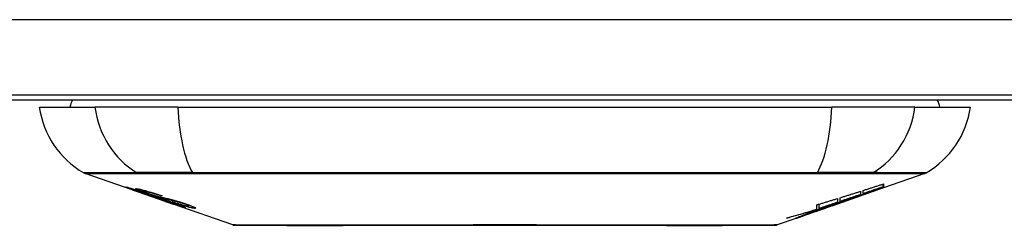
# Model space of a CAD drawing. Header units: inches. Extents: x 9 to 285, y 21 to 142.
# Tile 7 of 140: x 38.148 to 39.439, y 21.177 to 21.447. Entities that reach past the tile are written whole.
import ezdxf

# ---------------------------------------------------------------- set-up
doc = ezdxf.new("R2010")
doc.units = ezdxf.units.IN
doc.header["$MEASUREMENT"] = 0
doc.layers.add('Visible Edges(ANSI)', color=7, linetype='Continuous', lineweight=25)
doc.layers.add('Visible Tangent Edges(ANSI)', color=7, linetype='Continuous', lineweight=25)

msp = doc.modelspace()

# ---------------------------------------------------------------- linework, layer by layer
at = {"layer": 'Visible Edges(ANSI)'}
for p, q in [((68.5865, 21.3481), (8.9815, 21.3481)), ((37.284, 21.3421), (40.284, 21.3421)), ((38.1738, 21.3323), (38.2465, 21.3323)), ((38.3553, 21.3323), (38.2465, 21.3323)), ((38.3553, 21.3323), (39.2127, 21.3323)), ((39.3215, 21.3323), (39.2127, 21.3323)), ((39.3215, 21.3323), (39.3942, 21.3323)), ((38.2955, 21.2238), (38.2337, 21.2454)), ((39.3344, 21.2454), (39.2805, 21.2266)), ((39.28, 21.2278), (39.28, 21.2314)), ((39.2805, 21.2316), (39.2805, 21.2272)), ((38.2955, 21.2238), (38.3033, 21.2211)), ((38.2959, 21.2244), (38.2959, 21.2252)), ((38.3033, 21.2211), (38.3037, 21.2209)), ((38.3388, 21.2086), (38.3037, 21.2209)), ((38.3091, 21.2223), (38.3091, 21.2237)), ((38.3165, 21.2181), (38.3165, 21.2185)), ((39.2131, 21.203), (39.2795, 21.2262)), ((39.2503, 21.2219), (39.2503, 21.2176)), ((39.2538, 21.2188), (39.2538, 21.223)), ((39.2588, 21.2193), (39.2588, 21.22)), ((39.2805, 21.2267), (39.2795, 21.2263)), ((39.2795, 21.2262), (39.2795, 21.2264)), ((39.2805, 21.2268), (39.2805, 21.2266)), ((38.3331, 21.2159), (38.3331, 21.2165)), ((38.3392, 21.2085), (38.349, 21.205)), ((38.4272, 21.1777), (38.349, 21.205)), ((39.1958, 21.1992), (39.1958, 21.205)), ((39.2203, 21.2069), (39.2119, 21.204)), ((39.2166, 21.2048), (39.2166, 21.2055)), ((39.2198, 21.2123), (39.2198, 21.2073)), ((39.2235, 21.2086), (39.2235, 21.2135)), ((39.2386, 21.2121), (39.2386, 21.2127)), ((38.3563, 21.2037), (38.3563, 21.2046)), ((38.3699, 21.2026), (38.3699, 21.2039)), ((39.2131, 21.203), (39.1718, 21.1885)), ((39.185, 21.1936), (39.185, 21.1939)), ((39.185, 21.1932), (39.185, 21.1936)), ((39.1918, 21.1972), (39.1918, 21.198)), ((39.1925, 21.1962), (39.1925, 21.1964)), ((39.1925, 21.1962), (39.1925, 21.1958)), ((39.193, 21.1984), (39.193, 21.2041)), ((39.2045, 21.2001), (39.2045, 21.2004)), ((39.2115, 21.2025), (39.2115, 21.2026)), ((39.2119, 21.204), (39.2119, 21.2043)), ((39.2145, 21.2036), (39.2145, 21.204)), ((39.1653, 21.1862), (39.1408, 21.1777)), ((39.1653, 21.1862), (39.1653, 21.1862)), ((39.175, 21.1897), (39.1675, 21.1871)), ((39.1675, 21.1871), (39.1675, 21.1876)), ((39.1731, 21.1891), (39.1731, 21.1897))]:
    msp.add_line(p, q, dxfattribs=at)
at = {"layer": 'Visible Edges(ANSI)', "flags": 128}
for points in [[(39.2538, 21.223), (39.2549, 21.2234), (39.256, 21.2237), (39.2571, 21.2241), (39.2582, 21.2244), (39.2593, 21.2248), (39.2605, 21.2251), (39.2616, 21.2255), (39.2627, 21.2259), (39.2638, 21.2262), (39.2649, 21.2266), (39.266, 21.2269), (39.2671, 21.2273), (39.2683, 21.2277), (39.2694, 21.228), (39.2705, 21.2284), (39.2716, 21.2287), (39.2727, 21.2291), (39.2738, 21.2294), (39.2749, 21.2298), (39.2761, 21.2302), (39.2772, 21.2305), (39.2783, 21.2309), (39.2794, 21.2312), (39.2805, 21.2316)], [(38.3058, 21.2205), (38.3046, 21.2209), (38.3035, 21.2213), (38.3023, 21.2217), (38.3012, 21.2221), (38.3001, 21.2225), (38.299, 21.2229), (38.298, 21.2232), (38.297, 21.2236), (38.296, 21.2239), (38.295, 21.2243), (38.294, 21.2247), (38.293, 21.225), (38.2921, 21.2254), (38.2912, 21.2257), (38.2904, 21.226), (38.2896, 21.2263), (38.289, 21.2265), (38.2885, 21.2268), (38.288, 21.227), (38.2875, 21.2272), (38.2872, 21.2273), (38.287, 21.2275), (38.2871, 21.2275), (38.2874, 21.2275)], [(38.2874, 21.2275), (38.2882, 21.2273), (38.2892, 21.2271), (38.2904, 21.2268), (38.2916, 21.2264), (38.2927, 21.2261), (38.2938, 21.2258), (38.295, 21.2255), (38.2962, 21.2251), (38.2976, 21.2246), (38.2991, 21.2242), (38.3006, 21.2237), (38.3021, 21.2232), (38.3035, 21.2228), (38.3049, 21.2223), (38.3062, 21.2219), (38.3074, 21.2215), (38.3085, 21.2211), (38.3097, 21.2207), (38.3109, 21.2203), (38.3121, 21.2199), (38.3133, 21.2195), (38.3146, 21.2191), (38.3158, 21.2187), (38.317, 21.2183)], [(38.2962, 21.2244), (38.2961, 21.2244), (38.296, 21.2244), (38.2959, 21.2244), (38.2959, 21.2244), (38.2959, 21.2244), (38.296, 21.2243), (38.2962, 21.2242), (38.2964, 21.2241), (38.2967, 21.224), (38.2971, 21.2238), (38.2975, 21.2236), (38.2981, 21.2234), (38.2987, 21.2232), (38.2994, 21.2229), (38.3001, 21.2227), (38.3008, 21.2224), (38.3016, 21.2221), (38.3022, 21.2219), (38.3028, 21.2217), (38.3035, 21.2215), (38.3042, 21.2212), (38.3048, 21.221), (38.3055, 21.2207), (38.3063, 21.2205)], [(38.3165, 21.2181), (38.3152, 21.2185), (38.3139, 21.219), (38.3126, 21.2194), (38.3113, 21.2198), (38.31, 21.2203), (38.3088, 21.2207), (38.3076, 21.2211), (38.3064, 21.2214), (38.3053, 21.2218), (38.3042, 21.2221), (38.3032, 21.2225), (38.3022, 21.2228), (38.3014, 21.223), (38.3006, 21.2233), (38.2999, 21.2235), (38.2992, 21.2237), (38.2987, 21.2238), (38.2982, 21.224), (38.2977, 21.2241), (38.2973, 21.2242), (38.297, 21.2243), (38.2967, 21.2243), (38.2964, 21.2244), (38.2962, 21.2244)], [(38.3156, 21.2191), (38.3129, 21.22), (38.3103, 21.221), (38.3081, 21.2218), (38.3064, 21.2224), (38.3051, 21.2229), (38.3041, 21.2233), (38.3033, 21.2237), (38.3025, 21.224), (38.3018, 21.2243), (38.3013, 21.2245), (38.3009, 21.2247), (38.3006, 21.2249), (38.3004, 21.225), (38.3003, 21.2251), (38.3002, 21.2252), (38.3002, 21.2253), (38.3002, 21.2253), (38.3003, 21.2254), (38.3004, 21.2254), (38.3006, 21.2254), (38.3008, 21.2254), (38.3011, 21.2253), (38.3014, 21.2253), (38.3017, 21.2253)], [(38.3017, 21.2253), (38.3025, 21.2251), (38.3035, 21.225), (38.3045, 21.2247), (38.3058, 21.2245), (38.3071, 21.2242), (38.3085, 21.2238), (38.3098, 21.2235), (38.3113, 21.2231), (38.3128, 21.2227), (38.3145, 21.2222), (38.3163, 21.2217), (38.3181, 21.2212), (38.3198, 21.2207), (38.3214, 21.2202), (38.323, 21.2197), (38.3244, 21.2193), (38.3257, 21.2189), (38.327, 21.2185), (38.3283, 21.2181), (38.3297, 21.2176), (38.331, 21.2172), (38.3323, 21.2168), (38.3336, 21.2163), (38.3349, 21.2159)], [(38.3257, 21.2138), (38.3249, 21.214), (38.3241, 21.2142), (38.3233, 21.2145), (38.3224, 21.2148), (38.3215, 21.2151), (38.3205, 21.2154), (38.3195, 21.2158), (38.3185, 21.2161), (38.3175, 21.2164), (38.3165, 21.2168), (38.3156, 21.2171), (38.3148, 21.2174), (38.314, 21.2176), (38.3132, 21.2179), (38.3125, 21.2181), (38.3117, 21.2184), (38.311, 21.2187), (38.3103, 21.2189), (38.3095, 21.2192), (38.3088, 21.2194), (38.308, 21.2197), (38.3073, 21.2199), (38.3065, 21.2202), (38.3058, 21.2205)], [(38.3063, 21.2205), (38.307, 21.2202), (38.3077, 21.22), (38.3084, 21.2197), (38.3091, 21.2195), (38.3098, 21.2193), (38.3104, 21.219), (38.3111, 21.2188), (38.3117, 21.2186), (38.3123, 21.2184), (38.3129, 21.2182), (38.3133, 21.218), (38.3138, 21.2179), (38.3142, 21.2178), (38.3146, 21.2176), (38.315, 21.2175), (38.3154, 21.2174), (38.3158, 21.2173), (38.3161, 21.2171), (38.3165, 21.217), (38.3168, 21.2169), (38.3171, 21.2168), (38.3174, 21.2168), (38.3177, 21.2167), (38.318, 21.2166)], [(38.3103, 21.2223), (38.3099, 21.2224), (38.3095, 21.2224), (38.3093, 21.2224), (38.3091, 21.2223), (38.3091, 21.2223), (38.3092, 21.2222), (38.3093, 21.2221), (38.3095, 21.2219), (38.3098, 21.2218), (38.3101, 21.2217), (38.3105, 21.2215), (38.311, 21.2213), (38.3115, 21.221), (38.3121, 21.2208), (38.3127, 21.2206), (38.3132, 21.2204), (38.3137, 21.2202), (38.3142, 21.22), (38.3147, 21.2198), (38.3152, 21.2197), (38.3158, 21.2195), (38.3163, 21.2193), (38.3169, 21.2191), (38.3174, 21.2189)], [(38.3331, 21.2159), (38.3324, 21.2161), (38.3316, 21.2164), (38.3309, 21.2166), (38.3302, 21.2168), (38.3294, 21.2171), (38.3287, 21.2173), (38.328, 21.2175), (38.3272, 21.2178), (38.3265, 21.218), (38.3258, 21.2182), (38.3251, 21.2185), (38.3243, 21.2187), (38.3236, 21.2189), (38.3229, 21.2191), (38.3219, 21.2194), (38.3208, 21.2197), (38.3195, 21.2201), (38.3182, 21.2205), (38.3167, 21.2209), (38.3152, 21.2213), (38.3136, 21.2216), (38.3123, 21.2219), (38.3112, 21.2222), (38.3103, 21.2223)], [(38.3367, 21.2123), (38.3359, 21.2126), (38.3349, 21.2128), (38.334, 21.2131), (38.333, 21.2134), (38.3319, 21.2137), (38.3308, 21.2141), (38.3297, 21.2144), (38.3286, 21.2147), (38.3275, 21.2151), (38.3265, 21.2154), (38.3256, 21.2157), (38.3247, 21.216), (38.3239, 21.2163), (38.3231, 21.2165), (38.3223, 21.2168), (38.3216, 21.217), (38.3208, 21.2173), (38.3201, 21.2175), (38.3193, 21.2178), (38.3186, 21.218), (38.3179, 21.2183), (38.3171, 21.2185), (38.3164, 21.2188), (38.3156, 21.2191)], [(38.317, 21.2183), (38.317, 21.2183), (38.3169, 21.2183), (38.3169, 21.2183), (38.3169, 21.2183), (38.3169, 21.2182), (38.3169, 21.2182), (38.3168, 21.2182), (38.3168, 21.2182), (38.3168, 21.2182), (38.3168, 21.2182), (38.3167, 21.2182), (38.3167, 21.2182), (38.3167, 21.2182), (38.3167, 21.2182), (38.3167, 21.2182), (38.3166, 21.2182), (38.3166, 21.2182), (38.3166, 21.2181), (38.3166, 21.2181), (38.3166, 21.2181), (38.3165, 21.2181), (38.3165, 21.2181), (38.3165, 21.2181), (38.3165, 21.2181)], [(38.3174, 21.2189), (38.3182, 21.2186), (38.3189, 21.2184), (38.3196, 21.2181), (38.3204, 21.2179), (38.3211, 21.2176), (38.3218, 21.2174), (38.3226, 21.2172), (38.3232, 21.217), (38.3238, 21.2168), (38.3244, 21.2166), (38.3249, 21.2164), (38.3254, 21.2163), (38.3258, 21.2161), (38.3263, 21.216), (38.3267, 21.2159), (38.3271, 21.2158), (38.3275, 21.2157), (38.3279, 21.2155), (38.3283, 21.2154), (38.3287, 21.2153), (38.329, 21.2152), (38.3294, 21.2151), (38.3297, 21.2151), (38.33, 21.215)], [(39.2235, 21.2135), (39.2246, 21.2138), (39.2257, 21.2142), (39.2269, 21.2145), (39.228, 21.2149), (39.2291, 21.2152), (39.2302, 21.2156), (39.2313, 21.2159), (39.2324, 21.2163), (39.2336, 21.2166), (39.2347, 21.217), (39.2358, 21.2173), (39.2369, 21.2177), (39.238, 21.218), (39.2391, 21.2184), (39.2402, 21.2187), (39.2414, 21.2191), (39.2425, 21.2194), (39.2436, 21.2198), (39.2447, 21.2201), (39.2458, 21.2205), (39.2469, 21.2208), (39.248, 21.2212), (39.2492, 21.2215), (39.2503, 21.2219)], [(39.2353, 21.2115), (39.237, 21.2121), (39.2387, 21.2128), (39.2405, 21.2134), (39.2423, 21.214), (39.244, 21.2147), (39.2458, 21.2153), (39.2476, 21.216), (39.2494, 21.2167), (39.2513, 21.2173), (39.2531, 21.218), (39.2549, 21.2187), (39.2568, 21.2193), (39.2586, 21.22), (39.2605, 21.2207), (39.2624, 21.2214), (39.2643, 21.2221), (39.2662, 21.2228), (39.2682, 21.2235), (39.2701, 21.2242), (39.2721, 21.2249), (39.274, 21.2256), (39.276, 21.2263), (39.278, 21.2271), (39.28, 21.2278)], [(39.2795, 21.2262), (39.2778, 21.2256), (39.2761, 21.225), (39.2744, 21.2245), (39.2728, 21.2239), (39.2711, 21.2233), (39.2694, 21.2227), (39.2677, 21.2221), (39.266, 21.2215), (39.2643, 21.2209), (39.2626, 21.2203), (39.2609, 21.2197), (39.2592, 21.2191), (39.2574, 21.2186), (39.2557, 21.218), (39.254, 21.2174), (39.2523, 21.2168), (39.2506, 21.2162), (39.2489, 21.2156), (39.2472, 21.215), (39.2455, 21.2145), (39.2438, 21.2139), (39.242, 21.2133), (39.2403, 21.2127), (39.2386, 21.2121)], [(39.28, 21.2278), (39.2789, 21.2274), (39.2778, 21.227), (39.2767, 21.2267), (39.2756, 21.2263), (39.2745, 21.2259), (39.2735, 21.2255), (39.2724, 21.2252), (39.2713, 21.2248), (39.2702, 21.2244), (39.2691, 21.2241), (39.268, 21.2237), (39.2669, 21.2233), (39.2658, 21.2229), (39.2647, 21.2226), (39.2636, 21.2222), (39.2625, 21.2218), (39.2614, 21.2214), (39.2603, 21.2211), (39.2592, 21.2207), (39.2581, 21.2203), (39.257, 21.2199), (39.256, 21.2196), (39.2549, 21.2192), (39.2538, 21.2188)], [(39.2805, 21.2272), (39.2797, 21.2269), (39.2788, 21.2266), (39.2779, 21.2262), (39.277, 21.2259), (39.2762, 21.2256), (39.2753, 21.2253), (39.2744, 21.225), (39.2735, 21.2246), (39.2726, 21.2243), (39.2717, 21.224), (39.2707, 21.2237), (39.2698, 21.2233), (39.2689, 21.223), (39.268, 21.2227), (39.2671, 21.2223), (39.2662, 21.222), (39.2652, 21.2217), (39.2643, 21.2213), (39.2634, 21.221), (39.2624, 21.2207), (39.2615, 21.2203), (39.2606, 21.22), (39.2597, 21.2197), (39.2588, 21.2193)], [(39.2588, 21.2193), (39.2597, 21.2196), (39.2606, 21.22), (39.2615, 21.2203), (39.2624, 21.2206), (39.2633, 21.2209), (39.2642, 21.2212), (39.2651, 21.2215), (39.266, 21.2218), (39.2669, 21.2221), (39.2678, 21.2224), (39.2687, 21.2227), (39.2696, 21.223), (39.2706, 21.2233), (39.2715, 21.2237), (39.2724, 21.224), (39.2733, 21.2243), (39.2742, 21.2246), (39.2751, 21.2249), (39.276, 21.2252), (39.2769, 21.2255), (39.2778, 21.2258), (39.2787, 21.2261), (39.2796, 21.2264), (39.2805, 21.2268)], [(38.318, 21.2166), (38.3183, 21.2165), (38.3187, 21.2164), (38.3191, 21.2162), (38.3195, 21.2161), (38.32, 21.216), (38.3204, 21.2159), (38.3209, 21.2157), (38.3214, 21.2156), (38.3219, 21.2155), (38.3224, 21.2153), (38.3229, 21.2152), (38.3235, 21.215), (38.324, 21.2149), (38.3245, 21.2148), (38.325, 21.2146), (38.3256, 21.2145), (38.3261, 21.2143), (38.3266, 21.2142), (38.3272, 21.214), (38.3278, 21.2139), (38.3283, 21.2137), (38.3289, 21.2136), (38.3296, 21.2134), (38.3302, 21.2132)], [(38.3401, 21.2097), (38.3394, 21.2099), (38.3388, 21.2101), (38.3381, 21.2103), (38.3374, 21.2105), (38.3367, 21.2107), (38.3361, 21.2108), (38.3355, 21.211), (38.3349, 21.2112), (38.3344, 21.2113), (38.3339, 21.2114), (38.3334, 21.2115), (38.333, 21.2117), (38.3325, 21.2118), (38.332, 21.2119), (38.3315, 21.212), (38.331, 21.2122), (38.3305, 21.2123), (38.3299, 21.2125), (38.3293, 21.2127), (38.3286, 21.2129), (38.3279, 21.2131), (38.3271, 21.2133), (38.3264, 21.2135), (38.3257, 21.2138)], [(38.33, 21.215), (38.3305, 21.2149), (38.331, 21.2147), (38.3315, 21.2146), (38.332, 21.2145), (38.3326, 21.2143), (38.3332, 21.2142), (38.3339, 21.214), (38.3345, 21.2139), (38.3352, 21.2137), (38.3359, 21.2136), (38.3366, 21.2134), (38.3373, 21.2133), (38.338, 21.2131), (38.3387, 21.213), (38.3394, 21.2128), (38.3401, 21.2126), (38.3408, 21.2125), (38.3414, 21.2123), (38.3422, 21.2122), (38.3429, 21.212), (38.3436, 21.2118), (38.3444, 21.2117), (38.3451, 21.2115), (38.3458, 21.2113)], [(38.3302, 21.2132), (38.3309, 21.213), (38.3316, 21.2128), (38.3324, 21.2125), (38.3333, 21.2123), (38.3341, 21.212), (38.335, 21.2118), (38.336, 21.2115), (38.3369, 21.2112), (38.3378, 21.2109), (38.3387, 21.2106), (38.3394, 21.2104), (38.3402, 21.2101), (38.3408, 21.2099), (38.3414, 21.2097), (38.3421, 21.2095), (38.3427, 21.2093), (38.3433, 21.2091), (38.344, 21.2089), (38.3446, 21.2087), (38.3452, 21.2085), (38.3459, 21.2082), (38.3465, 21.208), (38.3471, 21.2078), (38.3478, 21.2076)], [(38.3349, 21.2159), (38.3348, 21.2159), (38.3348, 21.2159), (38.3347, 21.2159), (38.3346, 21.2159), (38.3345, 21.2159), (38.3345, 21.2159), (38.3344, 21.2159), (38.3343, 21.2159), (38.3342, 21.2159), (38.3342, 21.2159), (38.3341, 21.2159), (38.334, 21.2159), (38.3339, 21.2159), (38.3339, 21.2159), (38.3338, 21.2159), (38.3337, 21.2159), (38.3336, 21.2159), (38.3336, 21.2159), (38.3335, 21.2159), (38.3334, 21.2159), (38.3333, 21.2159), (38.3332, 21.2159), (38.3332, 21.2159), (38.3331, 21.2159)], [(38.3552, 21.208), (38.3545, 21.2082), (38.3537, 21.2084), (38.3529, 21.2086), (38.3521, 21.2088), (38.3512, 21.209), (38.3504, 21.2092), (38.3496, 21.2093), (38.3489, 21.2095), (38.3482, 21.2096), (38.3475, 21.2098), (38.3469, 21.2099), (38.3463, 21.2101), (38.3456, 21.2102), (38.345, 21.2103), (38.3443, 21.2105), (38.3436, 21.2106), (38.3429, 21.2108), (38.3421, 21.211), (38.3413, 21.2112), (38.3404, 21.2114), (38.3395, 21.2116), (38.3386, 21.2119), (38.3376, 21.2121), (38.3367, 21.2123)], [(38.3646, 21.2007), (38.3643, 21.2007), (38.3641, 21.2008), (38.3637, 21.2008), (38.3633, 21.2009), (38.3629, 21.201), (38.3624, 21.2011), (38.3618, 21.2013), (38.3612, 21.2015), (38.3605, 21.2017), (38.3597, 21.2019), (38.3587, 21.2022), (38.3575, 21.2026), (38.3561, 21.203), (38.3544, 21.2036), (38.3527, 21.2042), (38.351, 21.2047), (38.3493, 21.2053), (38.3478, 21.2058), (38.3462, 21.2064), (38.3447, 21.2069), (38.3431, 21.2074), (38.3416, 21.208), (38.34, 21.2085), (38.3385, 21.2091)], [(38.3385, 21.2091), (38.3385, 21.2091), (38.3385, 21.2091), (38.3385, 21.209), (38.3386, 21.209), (38.3386, 21.209), (38.3386, 21.209), (38.3386, 21.209), (38.3387, 21.209), (38.3387, 21.209), (38.3387, 21.209), (38.3387, 21.209), (38.3388, 21.209), (38.3388, 21.209), (38.3388, 21.209), (38.3388, 21.209), (38.3389, 21.209), (38.3389, 21.209), (38.3389, 21.209), (38.3389, 21.209), (38.339, 21.209), (38.339, 21.209), (38.339, 21.209), (38.339, 21.209), (38.3391, 21.209)], [(38.3388, 21.2086), (38.3388, 21.2086), (38.3388, 21.2086), (38.3389, 21.2086), (38.3389, 21.2086), (38.3389, 21.2086), (38.3389, 21.2086), (38.3389, 21.2086), (38.339, 21.2086), (38.339, 21.2086), (38.339, 21.2086), (38.339, 21.2085), (38.339, 21.2085), (38.339, 21.2085), (38.3391, 21.2085), (38.3391, 21.2085), (38.3391, 21.2085), (38.3391, 21.2085), (38.3391, 21.2085), (38.3391, 21.2085), (38.3392, 21.2085), (38.3392, 21.2085), (38.3392, 21.2085), (38.3392, 21.2085), (38.3392, 21.2085)], [(38.3391, 21.209), (38.3407, 21.2085), (38.3423, 21.2079), (38.3439, 21.2074), (38.3455, 21.2068), (38.347, 21.2063), (38.3485, 21.2058), (38.3498, 21.2054), (38.3507, 21.2051), (38.3515, 21.2049), (38.352, 21.2047), (38.3524, 21.2046), (38.3529, 21.2044), (38.3533, 21.2043), (38.3537, 21.2042), (38.354, 21.2041), (38.3543, 21.204), (38.3546, 21.204), (38.3548, 21.2039), (38.3551, 21.2038), (38.3553, 21.2038), (38.3554, 21.2038), (38.3556, 21.2037), (38.3557, 21.2037), (38.3559, 21.2037)], [(38.3471, 21.2074), (38.3468, 21.2075), (38.3465, 21.2076), (38.3462, 21.2077), (38.3459, 21.2078), (38.3456, 21.2079), (38.3453, 21.208), (38.3449, 21.2081), (38.3446, 21.2082), (38.3443, 21.2083), (38.344, 21.2084), (38.3437, 21.2085), (38.3434, 21.2086), (38.3431, 21.2087), (38.3428, 21.2088), (38.3425, 21.2089), (38.3422, 21.209), (38.3419, 21.2091), (38.3417, 21.2092), (38.3414, 21.2093), (38.3411, 21.2094), (38.3409, 21.2095), (38.3406, 21.2095), (38.3404, 21.2096), (38.3401, 21.2097)], [(38.3458, 21.2113), (38.3467, 21.2111), (38.3475, 21.2109), (38.3484, 21.2106), (38.3494, 21.2104), (38.3503, 21.2101), (38.3513, 21.2098), (38.3524, 21.2095), (38.3534, 21.2093), (38.3543, 21.209), (38.3552, 21.2087), (38.356, 21.2085), (38.3568, 21.2083), (38.3574, 21.208), (38.3581, 21.2078), (38.3587, 21.2076), (38.3594, 21.2074), (38.36, 21.2072), (38.3606, 21.207), (38.3613, 21.2068), (38.3619, 21.2066), (38.3625, 21.2064), (38.3632, 21.2062), (38.3638, 21.206), (38.3644, 21.2058)], [(38.3559, 21.2037), (38.356, 21.2037), (38.356, 21.2037), (38.3561, 21.2037), (38.3562, 21.2037), (38.3562, 21.2037), (38.3562, 21.2037), (38.3563, 21.2037), (38.3563, 21.2037), (38.3563, 21.2038), (38.3562, 21.2038), (38.3562, 21.2038), (38.3561, 21.2039), (38.356, 21.204), (38.3559, 21.204), (38.3558, 21.2041), (38.3557, 21.2042), (38.3555, 21.2042), (38.3552, 21.2044), (38.3547, 21.2046), (38.3538, 21.2049), (38.3525, 21.2055), (38.3509, 21.2061), (38.3491, 21.2067), (38.3471, 21.2074)], [(38.377, 21.1996), (38.3765, 21.1996), (38.376, 21.1997), (38.3754, 21.1998), (38.3747, 21.1999), (38.374, 21.2), (38.3732, 21.2002), (38.3724, 21.2004), (38.3715, 21.2006), (38.3705, 21.2008), (38.3694, 21.2011), (38.368, 21.2015), (38.3665, 21.2019), (38.3649, 21.2024), (38.3631, 21.2029), (38.3613, 21.2035), (38.3596, 21.204), (38.358, 21.2045), (38.3565, 21.205), (38.355, 21.2055), (38.3535, 21.206), (38.3521, 21.2065), (38.3506, 21.207), (38.3491, 21.2075), (38.3477, 21.208)], [(38.3477, 21.208), (38.3478, 21.208), (38.3478, 21.208), (38.3479, 21.208), (38.348, 21.208), (38.3481, 21.2079), (38.3482, 21.2079), (38.3482, 21.2079), (38.3483, 21.2079), (38.3484, 21.2079), (38.3485, 21.2079), (38.3486, 21.2079), (38.3486, 21.2079), (38.3487, 21.2079), (38.3488, 21.2079), (38.3489, 21.2079), (38.349, 21.2079), (38.349, 21.2079), (38.3491, 21.2079), (38.3492, 21.2079), (38.3493, 21.2079), (38.3494, 21.2078), (38.3494, 21.2078), (38.3495, 21.2078), (38.3496, 21.2078)], [(38.3478, 21.2076), (38.3532, 21.2057), (38.3578, 21.204), (38.3603, 21.203), (38.3614, 21.2026), (38.3622, 21.2023), (38.3628, 21.202), (38.3633, 21.2017), (38.3637, 21.2016), (38.364, 21.2014), (38.3642, 21.2013), (38.3644, 21.2012), (38.3646, 21.2011), (38.3647, 21.201), (38.3648, 21.201), (38.3649, 21.2009), (38.3649, 21.2008), (38.365, 21.2008), (38.365, 21.2007), (38.365, 21.2007), (38.3649, 21.2007), (38.3649, 21.2007), (38.3648, 21.2007), (38.3647, 21.2007), (38.3646, 21.2007)], [(38.3496, 21.2078), (38.3509, 21.2074), (38.3522, 21.2069), (38.3535, 21.2065), (38.3548, 21.2061), (38.3561, 21.2057), (38.3574, 21.2052), (38.3587, 21.2049), (38.3599, 21.2045), (38.361, 21.2042), (38.362, 21.2039), (38.3628, 21.2036), (38.3635, 21.2035), (38.3641, 21.2033), (38.3647, 21.2032), (38.3652, 21.203), (38.3657, 21.2029), (38.3661, 21.2028), (38.3666, 21.2027), (38.3669, 21.2027), (38.3673, 21.2026), (38.3676, 21.2026), (38.3679, 21.2025), (38.3682, 21.2025), (38.3685, 21.2024)], [(38.3624, 21.2057), (38.3621, 21.2058), (38.3618, 21.2059), (38.3615, 21.2061), (38.3612, 21.2062), (38.3609, 21.2063), (38.3606, 21.2064), (38.3603, 21.2065), (38.36, 21.2066), (38.3597, 21.2067), (38.3594, 21.2068), (38.359, 21.2069), (38.3587, 21.2069), (38.3584, 21.207), (38.3581, 21.2071), (38.3578, 21.2072), (38.3575, 21.2073), (38.3572, 21.2074), (38.3569, 21.2075), (38.3566, 21.2076), (38.3563, 21.2077), (38.356, 21.2077), (38.3558, 21.2078), (38.3555, 21.2079), (38.3552, 21.208)], [(38.3685, 21.2024), (38.3687, 21.2024), (38.3689, 21.2024), (38.3691, 21.2024), (38.3692, 21.2024), (38.3694, 21.2024), (38.3695, 21.2024), (38.3696, 21.2024), (38.3697, 21.2024), (38.3698, 21.2025), (38.3698, 21.2025), (38.3699, 21.2026), (38.3699, 21.2026), (38.3698, 21.2027), (38.3698, 21.2027), (38.3697, 21.2028), (38.3695, 21.2029), (38.3692, 21.2031), (38.3687, 21.2034), (38.368, 21.2037), (38.3672, 21.204), (38.3662, 21.2044), (38.365, 21.2048), (38.3638, 21.2053), (38.3624, 21.2057)], [(38.3644, 21.2058), (38.3672, 21.2048), (38.3699, 21.2039), (38.372, 21.2031), (38.3735, 21.2025), (38.3745, 21.2021), (38.3754, 21.2017), (38.3761, 21.2014), (38.3768, 21.2011), (38.3773, 21.2008), (38.3778, 21.2006), (38.3781, 21.2004), (38.3783, 21.2002), (38.3784, 21.2), (38.3785, 21.1999), (38.3785, 21.1998), (38.3785, 21.1997), (38.3785, 21.1997), (38.3784, 21.1996), (38.3782, 21.1996), (38.3781, 21.1995), (38.3778, 21.1995), (38.3776, 21.1995), (38.3773, 21.1995), (38.377, 21.1996)], [(39.193, 21.2041), (39.1941, 21.2045), (39.1952, 21.2048), (39.1964, 21.2051), (39.1975, 21.2055), (39.1986, 21.2058), (39.1997, 21.2062), (39.2008, 21.2065), (39.2019, 21.2068), (39.2031, 21.2072), (39.2042, 21.2075), (39.2053, 21.2079), (39.2064, 21.2082), (39.2075, 21.2085), (39.2086, 21.2089), (39.2097, 21.2092), (39.2109, 21.2096), (39.212, 21.2099), (39.2131, 21.2103), (39.2142, 21.2106), (39.2153, 21.2109), (39.2164, 21.2113), (39.2175, 21.2116), (39.2187, 21.212), (39.2198, 21.2123)], [(39.2198, 21.2073), (39.2188, 21.207), (39.2178, 21.2066), (39.2168, 21.2063), (39.2158, 21.206), (39.2148, 21.2056), (39.2138, 21.2053), (39.2128, 21.2049), (39.2118, 21.2046), (39.2108, 21.2043), (39.2098, 21.2039), (39.2088, 21.2036), (39.2078, 21.2033), (39.2068, 21.2029), (39.2058, 21.2026), (39.2048, 21.2023), (39.2038, 21.2019), (39.2028, 21.2016), (39.2018, 21.2012), (39.2008, 21.2009), (39.1998, 21.2006), (39.1988, 21.2002), (39.1978, 21.1999), (39.1968, 21.1996), (39.1958, 21.1992)], [(39.1958, 21.1992), (39.1968, 21.1995), (39.1978, 21.1999), (39.1988, 21.2002), (39.1999, 21.2005), (39.2009, 21.2008), (39.2019, 21.2011), (39.2029, 21.2014), (39.2039, 21.2018), (39.205, 21.2021), (39.206, 21.2024), (39.207, 21.2027), (39.208, 21.2031), (39.2091, 21.2034), (39.2101, 21.2037), (39.2111, 21.204), (39.2121, 21.2043), (39.2131, 21.2047), (39.2142, 21.205), (39.2152, 21.2053), (39.2162, 21.2056), (39.2172, 21.206), (39.2182, 21.2063), (39.2192, 21.2066), (39.2203, 21.2069)], [(39.2119, 21.204), (39.2129, 21.2043), (39.2138, 21.2046), (39.2148, 21.2049), (39.2158, 21.2052), (39.2168, 21.2056), (39.2177, 21.2059), (39.2187, 21.2062), (39.2197, 21.2065), (39.2207, 21.2068), (39.2216, 21.2071), (39.2226, 21.2074), (39.2236, 21.2077), (39.2246, 21.208), (39.2255, 21.2083), (39.2265, 21.2087), (39.2275, 21.209), (39.2285, 21.2093), (39.2294, 21.2096), (39.2304, 21.2099), (39.2314, 21.2102), (39.2324, 21.2105), (39.2333, 21.2109), (39.2343, 21.2112), (39.2353, 21.2115)], [(39.2386, 21.2121), (39.2376, 21.2118), (39.2366, 21.2114), (39.2356, 21.211), (39.2345, 21.2107), (39.2335, 21.2103), (39.2325, 21.2099), (39.2315, 21.2096), (39.2304, 21.2092), (39.2294, 21.2088), (39.2283, 21.2085), (39.2273, 21.2081), (39.2263, 21.2077), (39.2252, 21.2073), (39.2242, 21.207), (39.2231, 21.2066), (39.2221, 21.2062), (39.2211, 21.2059), (39.22, 21.2055), (39.219, 21.2051), (39.2179, 21.2047), (39.2169, 21.2044), (39.2158, 21.204), (39.2148, 21.2036), (39.2138, 21.2033)], [(39.2503, 21.2176), (39.2492, 21.2173), (39.248, 21.2169), (39.2469, 21.2165), (39.2458, 21.2161), (39.2447, 21.2157), (39.2436, 21.2154), (39.2425, 21.215), (39.2414, 21.2146), (39.2402, 21.2142), (39.2391, 21.2139), (39.238, 21.2135), (39.2369, 21.2131), (39.2358, 21.2127), (39.2347, 21.2123), (39.2335, 21.212), (39.2324, 21.2116), (39.2313, 21.2112), (39.2302, 21.2108), (39.2291, 21.2105), (39.228, 21.2101), (39.2269, 21.2097), (39.2257, 21.2093), (39.2246, 21.2089), (39.2235, 21.2086)], [(39.1533, 21.1868), (39.1549, 21.1872), (39.1566, 21.1877), (39.1583, 21.1882), (39.1599, 21.1886), (39.1616, 21.1891), (39.1632, 21.1896), (39.1649, 21.19), (39.1666, 21.1905), (39.1682, 21.191), (39.1699, 21.1915), (39.1715, 21.192), (39.1732, 21.1924), (39.1749, 21.1929), (39.1765, 21.1934), (39.1782, 21.1939), (39.1798, 21.1944), (39.1815, 21.1949), (39.1831, 21.1954), (39.1848, 21.1959), (39.1864, 21.1964), (39.1881, 21.1969), (39.1897, 21.1974), (39.1914, 21.1979), (39.193, 21.1984)], [(39.1918, 21.1972), (39.1902, 21.1967), (39.1886, 21.1962), (39.187, 21.1958), (39.1854, 21.1953), (39.1838, 21.1949), (39.1822, 21.1944), (39.1806, 21.194), (39.179, 21.1935), (39.1774, 21.1931), (39.1758, 21.1926), (39.1742, 21.1922), (39.1726, 21.1917), (39.171, 21.1913), (39.1694, 21.1909), (39.1678, 21.1904), (39.1662, 21.19), (39.1645, 21.1896), (39.1629, 21.1892), (39.1613, 21.1888), (39.1597, 21.1884), (39.1581, 21.188), (39.1565, 21.1876), (39.1549, 21.1872), (39.1533, 21.1868)], [(39.1658, 21.1868), (39.166, 21.1869), (39.1662, 21.187), (39.1665, 21.1872), (39.1669, 21.1873), (39.1673, 21.1875), (39.1678, 21.1877), (39.1684, 21.1879), (39.169, 21.1882), (39.1696, 21.1884), (39.1703, 21.1887), (39.171, 21.1889), (39.1718, 21.1892), (39.1726, 21.1895), (39.1735, 21.1898), (39.1743, 21.1902), (39.1752, 21.1905), (39.1762, 21.1908), (39.1771, 21.1912), (39.1781, 21.1915), (39.179, 21.1918), (39.18, 21.1922), (39.181, 21.1925), (39.182, 21.1929), (39.183, 21.1932)], [(39.185, 21.1936), (39.1846, 21.1934), (39.1841, 21.1933), (39.1836, 21.1931), (39.1832, 21.1929), (39.1827, 21.1928), (39.1822, 21.1926), (39.1818, 21.1925), (39.1813, 21.1923), (39.1809, 21.1921), (39.1804, 21.192), (39.18, 21.1918), (39.1795, 21.1917), (39.1791, 21.1915), (39.1787, 21.1914), (39.1783, 21.1912), (39.1779, 21.1911), (39.1775, 21.1909), (39.1772, 21.1908), (39.1769, 21.1907), (39.1765, 21.1906), (39.1762, 21.1905), (39.176, 21.1904), (39.1757, 21.1903), (39.1755, 21.1902)], [(39.2166, 21.2048), (39.2151, 21.2043), (39.2136, 21.2038), (39.2121, 21.2033), (39.2106, 21.2028), (39.2091, 21.2023), (39.2075, 21.2018), (39.206, 21.2013), (39.2045, 21.2008), (39.203, 21.2003), (39.2014, 21.1998), (39.1999, 21.1993), (39.1984, 21.1988), (39.1968, 21.1983), (39.1953, 21.1979), (39.1938, 21.1974), (39.1922, 21.1969), (39.1907, 21.1964), (39.1891, 21.1959), (39.1876, 21.1955), (39.1861, 21.195), (39.1845, 21.1945), (39.183, 21.194), (39.1815, 21.1936), (39.1799, 21.1931)], [(39.1799, 21.1931), (39.1804, 21.1933), (39.1809, 21.1934), (39.1814, 21.1936), (39.1819, 21.1938), (39.1824, 21.1939), (39.1829, 21.1941), (39.1834, 21.1943), (39.1839, 21.1945), (39.1844, 21.1946), (39.1849, 21.1948), (39.1854, 21.195), (39.1859, 21.1951), (39.1863, 21.1953), (39.1868, 21.1955), (39.1873, 21.1956), (39.1878, 21.1958), (39.1883, 21.196), (39.1888, 21.1962), (39.1893, 21.1963), (39.1898, 21.1965), (39.1903, 21.1967), (39.1908, 21.1968), (39.1913, 21.197), (39.1918, 21.1972)], [(39.183, 21.1932), (39.184, 21.1936), (39.185, 21.1939), (39.186, 21.1942), (39.187, 21.1946), (39.188, 21.1949), (39.189, 21.1953), (39.19, 21.1956), (39.191, 21.1959), (39.1919, 21.1962), (39.1929, 21.1966), (39.1938, 21.1969), (39.1948, 21.1972), (39.1957, 21.1975), (39.1966, 21.1978), (39.1975, 21.1981), (39.1984, 21.1984), (39.1993, 21.1987), (39.2001, 21.1989), (39.2009, 21.1992), (39.2018, 21.1995), (39.2025, 21.1997), (39.2033, 21.2), (39.2041, 21.2002), (39.2048, 21.2005)], [(39.204, 21.1998), (39.2033, 21.1995), (39.2025, 21.1993), (39.2017, 21.199), (39.2009, 21.1987), (39.2002, 21.1984), (39.1994, 21.1982), (39.1986, 21.1979), (39.1978, 21.1976), (39.1969, 21.1973), (39.1961, 21.197), (39.1953, 21.1968), (39.1945, 21.1965), (39.1937, 21.1962), (39.1929, 21.1959), (39.1921, 21.1956), (39.1913, 21.1953), (39.1905, 21.1951), (39.1897, 21.1948), (39.1889, 21.1945), (39.1881, 21.1942), (39.1873, 21.194), (39.1865, 21.1937), (39.1858, 21.1934), (39.185, 21.1932)], [(39.204, 21.2), (39.2038, 21.1999), (39.2035, 21.1998), (39.2032, 21.1997), (39.2029, 21.1996), (39.2026, 21.1995), (39.2022, 21.1994), (39.2018, 21.1993), (39.2014, 21.1991), (39.2009, 21.199), (39.2005, 21.1988), (39.2, 21.1987), (39.1995, 21.1985), (39.199, 21.1983), (39.1984, 21.1982), (39.1979, 21.198), (39.1973, 21.1978), (39.1968, 21.1976), (39.1962, 21.1974), (39.1956, 21.1972), (39.195, 21.197), (39.1944, 21.1968), (39.1938, 21.1966), (39.1931, 21.1964), (39.1925, 21.1962)], [(39.1925, 21.1958), (39.1929, 21.196), (39.1934, 21.1961), (39.1938, 21.1963), (39.1942, 21.1964), (39.1947, 21.1966), (39.1951, 21.1967), (39.1956, 21.1969), (39.196, 21.1971), (39.1965, 21.1972), (39.1969, 21.1974), (39.1974, 21.1975), (39.1978, 21.1977), (39.1983, 21.1979), (39.1987, 21.198), (39.1992, 21.1982), (39.1996, 21.1983), (39.2, 21.1985), (39.2004, 21.1986), (39.2008, 21.1987), (39.2012, 21.1989), (39.2015, 21.199), (39.2019, 21.1991), (39.2022, 21.1992), (39.2025, 21.1994)], [(39.2025, 21.1994), (39.2027, 21.1994), (39.203, 21.1995), (39.2032, 21.1996), (39.2034, 21.1997), (39.2035, 21.1997), (39.2037, 21.1998), (39.2039, 21.1998), (39.204, 21.1999), (39.2041, 21.1999), (39.2042, 21.2), (39.2043, 21.2), (39.2044, 21.2001), (39.2045, 21.2001), (39.2045, 21.2001), (39.2045, 21.2001), (39.2045, 21.2001), (39.2045, 21.2001), (39.2045, 21.2001), (39.2045, 21.2001), (39.2044, 21.2001), (39.2043, 21.2001), (39.2042, 21.2001), (39.2041, 21.2), (39.204, 21.2)], [(39.2115, 21.2025), (39.2115, 21.2025), (39.2114, 21.2024), (39.2112, 21.2024), (39.2111, 21.2023), (39.2109, 21.2023), (39.2108, 21.2022), (39.2105, 21.2021), (39.2103, 21.202), (39.2101, 21.2019), (39.2098, 21.2018), (39.2095, 21.2017), (39.2091, 21.2016), (39.2088, 21.2015), (39.2084, 21.2014), (39.2081, 21.2012), (39.2077, 21.2011), (39.2073, 21.2009), (39.2068, 21.2008), (39.2064, 21.2006), (39.2059, 21.2005), (39.2055, 21.2003), (39.205, 21.2002), (39.2045, 21.2), (39.204, 21.1998)], [(39.2048, 21.2005), (39.2055, 21.2007), (39.2061, 21.2009), (39.2067, 21.2011), (39.2073, 21.2013), (39.2078, 21.2015), (39.2083, 21.2016), (39.2088, 21.2018), (39.2093, 21.2019), (39.2097, 21.202), (39.2101, 21.2022), (39.2104, 21.2023), (39.2107, 21.2024), (39.211, 21.2024), (39.2112, 21.2025), (39.2114, 21.2026), (39.2116, 21.2026), (39.2117, 21.2026), (39.2118, 21.2027), (39.2119, 21.2027), (39.2119, 21.2027), (39.2118, 21.2026), (39.2118, 21.2026), (39.2117, 21.2025), (39.2115, 21.2025)], [(39.207, 21.2013), (39.2074, 21.2014), (39.2078, 21.2016), (39.2082, 21.2017), (39.2086, 21.2019), (39.209, 21.202), (39.2094, 21.2022), (39.2098, 21.2023), (39.2102, 21.2025), (39.2107, 21.2026), (39.2111, 21.2027), (39.2115, 21.2029), (39.2119, 21.203), (39.2123, 21.2032), (39.2127, 21.2033), (39.2131, 21.2035), (39.2135, 21.2036), (39.2139, 21.2038), (39.2143, 21.2039), (39.2147, 21.204), (39.2151, 21.2042), (39.2155, 21.2043), (39.2159, 21.2045), (39.2162, 21.2046), (39.2166, 21.2048)], [(39.2138, 21.2033), (39.214, 21.2033), (39.2142, 21.2034), (39.2143, 21.2035), (39.2144, 21.2035), (39.2145, 21.2036), (39.2145, 21.2036), (39.2144, 21.2036), (39.2143, 21.2035), (39.2142, 21.2035), (39.214, 21.2035), (39.2138, 21.2034), (39.2135, 21.2033), (39.2132, 21.2032), (39.2128, 21.2031), (39.2124, 21.203), (39.2119, 21.2029), (39.2115, 21.2027), (39.2109, 21.2025), (39.2104, 21.2024), (39.2098, 21.2022), (39.2091, 21.202), (39.2085, 21.2017), (39.2078, 21.2015), (39.207, 21.2013)], [(39.1675, 21.1871), (39.1672, 21.187), (39.167, 21.1869), (39.1667, 21.1868), (39.1665, 21.1868), (39.1663, 21.1867), (39.1661, 21.1866), (39.166, 21.1866), (39.1658, 21.1865), (39.1657, 21.1865), (39.1656, 21.1865), (39.1655, 21.1865), (39.1654, 21.1865), (39.1653, 21.1864), (39.1653, 21.1864), (39.1652, 21.1865), (39.1652, 21.1865), (39.1652, 21.1865), (39.1652, 21.1865), (39.1653, 21.1866), (39.1653, 21.1866), (39.1654, 21.1866), (39.1655, 21.1867), (39.1656, 21.1868), (39.1658, 21.1868)], [(39.1653, 21.1862), (39.1655, 21.1863), (39.1658, 21.1864), (39.1661, 21.1865), (39.1663, 21.1866), (39.1666, 21.1867), (39.1669, 21.1868), (39.1672, 21.1869), (39.1674, 21.187), (39.1677, 21.1871), (39.168, 21.1872), (39.1683, 21.1873), (39.1685, 21.1874), (39.1688, 21.1875), (39.1691, 21.1876), (39.1693, 21.1877), (39.1696, 21.1878), (39.1699, 21.1879), (39.1702, 21.1879), (39.1704, 21.188), (39.1707, 21.1881), (39.171, 21.1882), (39.1712, 21.1883), (39.1715, 21.1884), (39.1718, 21.1885)], [(39.1755, 21.1902), (39.1752, 21.19), (39.1748, 21.1899), (39.1745, 21.1898), (39.1742, 21.1897), (39.174, 21.1896), (39.1738, 21.1895), (39.1736, 21.1894), (39.1734, 21.1893), (39.1733, 21.1892), (39.1732, 21.1892), (39.1731, 21.1892), (39.1731, 21.1891), (39.1731, 21.1891), (39.1731, 21.1891), (39.1731, 21.1891), (39.1732, 21.1891), (39.1733, 21.1892), (39.1735, 21.1892), (39.1737, 21.1893), (39.1739, 21.1893), (39.1741, 21.1894), (39.1744, 21.1895), (39.1747, 21.1896), (39.175, 21.1897)], [(38.4288, 21.1774), (38.4292, 21.1774), (38.4305, 21.1774), (38.4327, 21.1774), (38.4356, 21.1774), (38.4394, 21.1774), (38.4441, 21.1774), (38.4496, 21.1773), (38.4558, 21.1773), (38.4629, 21.1773), (38.4708, 21.1773), (38.4794, 21.1773), (38.4886, 21.1773), (38.4986, 21.1772), (38.5093, 21.1772), (38.5207, 21.1772), (38.5326, 21.1772), (38.5452, 21.1772), (38.5584, 21.1772), (38.5721, 21.1772), (38.5863, 21.1773), (38.601, 21.1773), (38.6161, 21.1773), (38.6317, 21.1773), (38.6477, 21.1773), (38.6641, 21.1773), (38.6807, 21.1774), (38.6975, 21.1774), (38.7145, 21.1774), (38.7317, 21.1774), (38.7489, 21.1774), (38.7664, 21.1774), (38.7839, 21.1774), (38.8014, 21.1774), (38.8188, 21.1774), (38.8362, 21.1774), (38.8534, 21.1774), (38.8703, 21.1774), (38.8871, 21.1774), (38.9037, 21.1773), (38.92, 21.1773), (38.9361, 21.1773), (38.9517, 21.1773), (38.9669, 21.1773), (38.9816, 21.1773), (38.9958, 21.1772), (39.0096, 21.1772), (39.0227, 21.1772), (39.0353, 21.1772), (39.0473, 21.1772), (39.0587, 21.1772), (39.0693, 21.1772), (39.0793, 21.1773), (39.0886, 21.1773), (39.0972, 21.1773), (39.1051, 21.1773), (39.1122, 21.1773), (39.1185, 21.1773), (39.1239, 21.1774), (39.1286, 21.1774), (39.1324, 21.1774), (39.1354, 21.1774), (39.1375, 21.1774), (39.1388, 21.1774), (39.1392, 21.1774)]]:
    msp.add_lwpolyline(points, dxfattribs=at)
at = {"layer": 'Visible Edges(ANSI)'}
for centre, radius, start, end in [((38.2525, 21.3244), 0.0394, 153.4102, 168.463), ((39.3155, 21.3244), 0.0394, 11.537, 26.5898), ((38.2907, 21.3486), 0.1181, 187.9413, 240.1831), ((39.2773, 21.3486), 0.1181, 299.8169, 352.0587), ((38.2369, 21.2547), 0.00984, 240.1831, 250.71), ((39.3311, 21.2547), 0.00984, 289.29, 299.8169), ((38.4288, 21.1823), 0.00492, 250.71, 269.8269), ((39.1392, 21.1823), 0.00492, 270.1731, 289.29)]:
    msp.add_arc(centre, radius, start, end, dxfattribs=at)
at = {"layer": 'Visible Tangent Edges(ANSI)'}
for p, q in [((8.9815, 21.4471), (68.5865, 21.4471)), ((38.3033, 21.2454), (38.3035, 21.2454)), ((38.3752, 21.2454), (38.3757, 21.2454)), ((39.1923, 21.2454), (39.1928, 21.2454)), ((39.2646, 21.2454), (39.2647, 21.2454)), ((38.2962, 21.2244), (38.2962, 21.2251)), ((38.3058, 21.2205), (38.3058, 21.2206)), ((38.3103, 21.2223), (38.3103, 21.2234)), ((38.3156, 21.2191), (38.3156, 21.2195)), ((38.3257, 21.2138), (38.3257, 21.2144)), ((38.3367, 21.2123), (38.3367, 21.2134)), ((38.3401, 21.2097), (38.3401, 21.2102)), ((38.3471, 21.2074), (38.3471, 21.2078)), ((38.3552, 21.208), (38.3552, 21.2087)), ((38.3624, 21.2057), (38.3624, 21.2065)), ((38.3646, 21.2007), (38.3646, 21.2011)), ((38.377, 21.1996), (38.377, 21.201)), ((39.204, 21.2), (39.204, 21.2002)), ((39.204, 21.1998), (39.204, 21.1999)), ((39.1755, 21.1902), (39.1755, 21.1906))]:
    msp.add_line(p, q, dxfattribs=at)
at = {"layer": 'Visible Tangent Edges(ANSI)', "flags": 128}
for points in [[(38.3012, 21.2464), (38.2956, 21.2463), (38.2903, 21.2463), (38.2851, 21.2463), (38.2802, 21.2463), (38.2756, 21.2463), (38.2711, 21.2463), (38.2669, 21.2463), (38.2629, 21.2463), (38.2592, 21.2463), (38.2557, 21.2462), (38.2524, 21.2462), (38.2494, 21.2462), (38.2466, 21.2462), (38.2441, 21.2462), (38.2418, 21.2462), (38.2397, 21.2462), (38.2379, 21.2462), (38.2364, 21.2462), (38.235, 21.2462), (38.2339, 21.2462), (38.2331, 21.2462), (38.2325, 21.2462), (38.2321, 21.2462), (38.232, 21.2462)], [(38.2337, 21.2454), (38.2338, 21.2454), (38.2341, 21.2454), (38.2348, 21.2454), (38.2356, 21.2454), (38.2367, 21.2454), (38.238, 21.2454), (38.2396, 21.2454), (38.2415, 21.2454), (38.2435, 21.2454), (38.2459, 21.2454), (38.2484, 21.2454), (38.2512, 21.2454), (38.2543, 21.2454), (38.2575, 21.2454), (38.2611, 21.2454), (38.2648, 21.2454), (38.2688, 21.2454), (38.2731, 21.2454), (38.2775, 21.2454), (38.2822, 21.2454), (38.2872, 21.2454), (38.2923, 21.2454), (38.2976, 21.2454), (38.3033, 21.2454)], [(38.3744, 21.2464), (38.3702, 21.2464), (38.3661, 21.2464), (38.362, 21.2464), (38.358, 21.2464), (38.3541, 21.2464), (38.3503, 21.2464), (38.3465, 21.2464), (38.3429, 21.2464), (38.3394, 21.2464), (38.3359, 21.2464), (38.3326, 21.2464), (38.3294, 21.2464), (38.3263, 21.2464), (38.3233, 21.2464), (38.3204, 21.2464), (38.3177, 21.2464), (38.3152, 21.2464), (38.3127, 21.2464), (38.3104, 21.2464), (38.3083, 21.2464), (38.3063, 21.2464), (38.3044, 21.2464), (38.3027, 21.2464), (38.3012, 21.2464)], [(38.3035, 21.2454), (38.305, 21.2454), (38.3067, 21.2454), (38.3085, 21.2454), (38.3105, 21.2454), (38.3126, 21.2454), (38.3149, 21.2454), (38.3173, 21.2454), (38.3198, 21.2454), (38.3225, 21.2454), (38.3253, 21.2454), (38.3282, 21.2454), (38.3312, 21.2454), (38.3344, 21.2454), (38.3376, 21.2454), (38.341, 21.2454), (38.3444, 21.2454), (38.348, 21.2454), (38.3517, 21.2454), (38.3554, 21.2454), (38.3592, 21.2454), (38.3631, 21.2454), (38.3671, 21.2454), (38.3711, 21.2454), (38.3752, 21.2454)], [(39.1936, 21.2464), (39.1606, 21.2463), (39.1273, 21.2463), (39.0937, 21.2463), (39.0598, 21.2463), (39.0257, 21.2462), (38.9913, 21.2462), (38.9568, 21.2462), (38.9221, 21.2462), (38.8874, 21.2462), (38.8527, 21.2462), (38.818, 21.2462), (38.7832, 21.2462), (38.7485, 21.2462), (38.7138, 21.2462), (38.6791, 21.2462), (38.6446, 21.2462), (38.6101, 21.2462), (38.5758, 21.2462), (38.5417, 21.2462), (38.5077, 21.2463), (38.474, 21.2463), (38.4405, 21.2463), (38.4073, 21.2463), (38.3744, 21.2464)], [(38.3757, 21.2454), (38.4085, 21.2454), (38.4415, 21.2454), (38.4749, 21.2454), (38.5085, 21.2454), (38.5424, 21.2454), (38.5764, 21.2454), (38.6106, 21.2454), (38.6449, 21.2454), (38.6794, 21.2454), (38.714, 21.2454), (38.7486, 21.2454), (38.7832, 21.2454), (38.8179, 21.2454), (38.8525, 21.2454), (38.8872, 21.2454), (38.9218, 21.2454), (38.9563, 21.2454), (38.9907, 21.2454), (39.025, 21.2454), (39.059, 21.2454), (39.0928, 21.2454), (39.1263, 21.2454), (39.1595, 21.2454), (39.1923, 21.2454)], [(39.1928, 21.2454), (39.1969, 21.2454), (39.2009, 21.2454), (39.2049, 21.2454), (39.2088, 21.2454), (39.2126, 21.2454), (39.2164, 21.2454), (39.22, 21.2454), (39.2236, 21.2454), (39.227, 21.2454), (39.2304, 21.2454), (39.2336, 21.2454), (39.2368, 21.2454), (39.2398, 21.2454), (39.2427, 21.2454), (39.2455, 21.2454), (39.2482, 21.2454), (39.2507, 21.2454), (39.2531, 21.2454), (39.2554, 21.2454), (39.2575, 21.2454), (39.2595, 21.2454), (39.2613, 21.2454), (39.263, 21.2454), (39.2646, 21.2454)], [(39.2668, 21.2464), (39.2653, 21.2464), (39.2636, 21.2464), (39.2618, 21.2464), (39.2598, 21.2464), (39.2576, 21.2464), (39.2553, 21.2464), (39.2529, 21.2464), (39.2503, 21.2464), (39.2476, 21.2464), (39.2447, 21.2464), (39.2418, 21.2464), (39.2387, 21.2464), (39.2354, 21.2464), (39.2321, 21.2464), (39.2287, 21.2464), (39.2251, 21.2464), (39.2215, 21.2464), (39.2177, 21.2464), (39.2139, 21.2464), (39.21, 21.2464), (39.206, 21.2464), (39.2019, 21.2464), (39.1978, 21.2464), (39.1936, 21.2464)], [(39.2647, 21.2454), (39.2704, 21.2454), (39.2757, 21.2454), (39.2809, 21.2454), (39.2858, 21.2454), (39.2905, 21.2454), (39.295, 21.2454), (39.2992, 21.2454), (39.3032, 21.2454), (39.307, 21.2454), (39.3105, 21.2454), (39.3137, 21.2454), (39.3168, 21.2454), (39.3196, 21.2454), (39.3221, 21.2454), (39.3245, 21.2454), (39.3265, 21.2454), (39.3284, 21.2454), (39.3299, 21.2454), (39.3313, 21.2454), (39.3324, 21.2454), (39.3333, 21.2454), (39.3339, 21.2454), (39.3342, 21.2454), (39.3344, 21.2454)], [(39.336, 21.2462), (39.3359, 21.2462), (39.3355, 21.2462), (39.3349, 21.2462), (39.3341, 21.2462), (39.333, 21.2462), (39.3316, 21.2462), (39.3301, 21.2462), (39.3282, 21.2462), (39.3262, 21.2462), (39.3239, 21.2462), (39.3214, 21.2462), (39.3186, 21.2462), (39.3156, 21.2462), (39.3123, 21.2462), (39.3088, 21.2463), (39.3051, 21.2463), (39.3011, 21.2463), (39.2969, 21.2463), (39.2925, 21.2463), (39.2878, 21.2463), (39.2829, 21.2463), (39.2778, 21.2463), (39.2724, 21.2464), (39.2668, 21.2464)], [(38.5105, 21.1774), (38.504, 21.1774), (38.4977, 21.1774), (38.4917, 21.1774), (38.4859, 21.1774), (38.4804, 21.1775), (38.4751, 21.1775), (38.47, 21.1775), (38.4653, 21.1775), (38.4607, 21.1775), (38.4565, 21.1775), (38.4525, 21.1776), (38.4488, 21.1776), (38.4454, 21.1776), (38.4422, 21.1776), (38.4394, 21.1776), (38.4368, 21.1776), (38.4346, 21.1776), (38.4326, 21.1776), (38.431, 21.1777), (38.4296, 21.1777), (38.4286, 21.1777), (38.4278, 21.1777), (38.4274, 21.1777), (38.4272, 21.1777)], [(38.5551, 21.1774), (38.5531, 21.1774), (38.5511, 21.1774), (38.5491, 21.1774), (38.5472, 21.1774), (38.5452, 21.1774), (38.5433, 21.1774), (38.5413, 21.1774), (38.5394, 21.1774), (38.5375, 21.1773), (38.5356, 21.1773), (38.5337, 21.1773), (38.5319, 21.1773), (38.53, 21.1773), (38.5282, 21.1773), (38.5264, 21.1773), (38.5245, 21.1774), (38.5227, 21.1774), (38.521, 21.1774), (38.5192, 21.1774), (38.5174, 21.1774), (38.5157, 21.1774), (38.514, 21.1774), (38.5122, 21.1774), (38.5105, 21.1774)], [(39.0129, 21.1774), (38.9967, 21.1774), (38.9797, 21.1774), (38.9621, 21.1775), (38.9439, 21.1775), (38.9251, 21.1775), (38.9058, 21.1776), (38.8861, 21.1776), (38.8661, 21.1776), (38.8458, 21.1776), (38.8253, 21.1777), (38.8047, 21.1777), (38.7839, 21.1777), (38.7631, 21.1777), (38.7425, 21.1777), (38.7219, 21.1776), (38.7016, 21.1776), (38.6816, 21.1776), (38.6619, 21.1776), (38.6427, 21.1775), (38.6239, 21.1775), (38.6057, 21.1775), (38.5882, 21.1774), (38.5713, 21.1774), (38.5551, 21.1774)], [(39.0575, 21.1774), (39.0558, 21.1774), (39.0541, 21.1774), (39.0523, 21.1774), (39.0506, 21.1774), (39.0488, 21.1774), (39.0471, 21.1774), (39.0453, 21.1774), (39.0435, 21.1774), (39.0417, 21.1773), (39.0399, 21.1773), (39.038, 21.1773), (39.0362, 21.1773), (39.0343, 21.1773), (39.0324, 21.1773), (39.0305, 21.1773), (39.0286, 21.1774), (39.0267, 21.1774), (39.0248, 21.1774), (39.0228, 21.1774), (39.0208, 21.1774), (39.0189, 21.1774), (39.0169, 21.1774), (39.0149, 21.1774), (39.0129, 21.1774)], [(39.1408, 21.1777), (39.1407, 21.1777), (39.1402, 21.1777), (39.1394, 21.1777), (39.1384, 21.1777), (39.137, 21.1777), (39.1354, 21.1776), (39.1334, 21.1776), (39.1311, 21.1776), (39.1286, 21.1776), (39.1258, 21.1776), (39.1226, 21.1776), (39.1192, 21.1776), (39.1155, 21.1776), (39.1116, 21.1775), (39.1073, 21.1775), (39.1028, 21.1775), (39.098, 21.1775), (39.0929, 21.1775), (39.0876, 21.1775), (39.0821, 21.1774), (39.0763, 21.1774), (39.0702, 21.1774), (39.064, 21.1774), (39.0575, 21.1774)]]:
    msp.add_lwpolyline(points, dxfattribs=at)
at = {"layer": 'Visible Tangent Edges(ANSI)'}
for centre, major_axis, ratio, start_param, end_param in [((38.357, 21.3486), (0, -0.1181), 0.943995, 4.850991, 5.75935), ((38.3939, 21.3486), (0, -0.1181), 0.32996, 4.850991, 5.75935), ((39.1741, 21.3486), (0, 0.1181), 0.32996, 3.665428, 4.573787), ((39.2111, 21.3486), (0, -0.1181), 0.943995, 0.523835, 1.432195), ((38.3058, 21.2549), (0.00008, -0.00984), 0.945463, 5.751833, 6.01554), ((38.376, 21.2549), (-0.00003, -0.00984), 0.32572, 5.760249, 6.023956), ((39.192, 21.2549), (0.00003, -0.00984), 0.32572, 0.259229, 0.522936), ((39.2622, 21.2549), (-0.00008, -0.00984), 0.945463, 0.267645, 0.531352)]:
    msp.add_ellipse(centre, major_axis=major_axis, ratio=ratio, start_param=start_param, end_param=end_param, dxfattribs=at)

doc.saveas('drawing.dxf')
